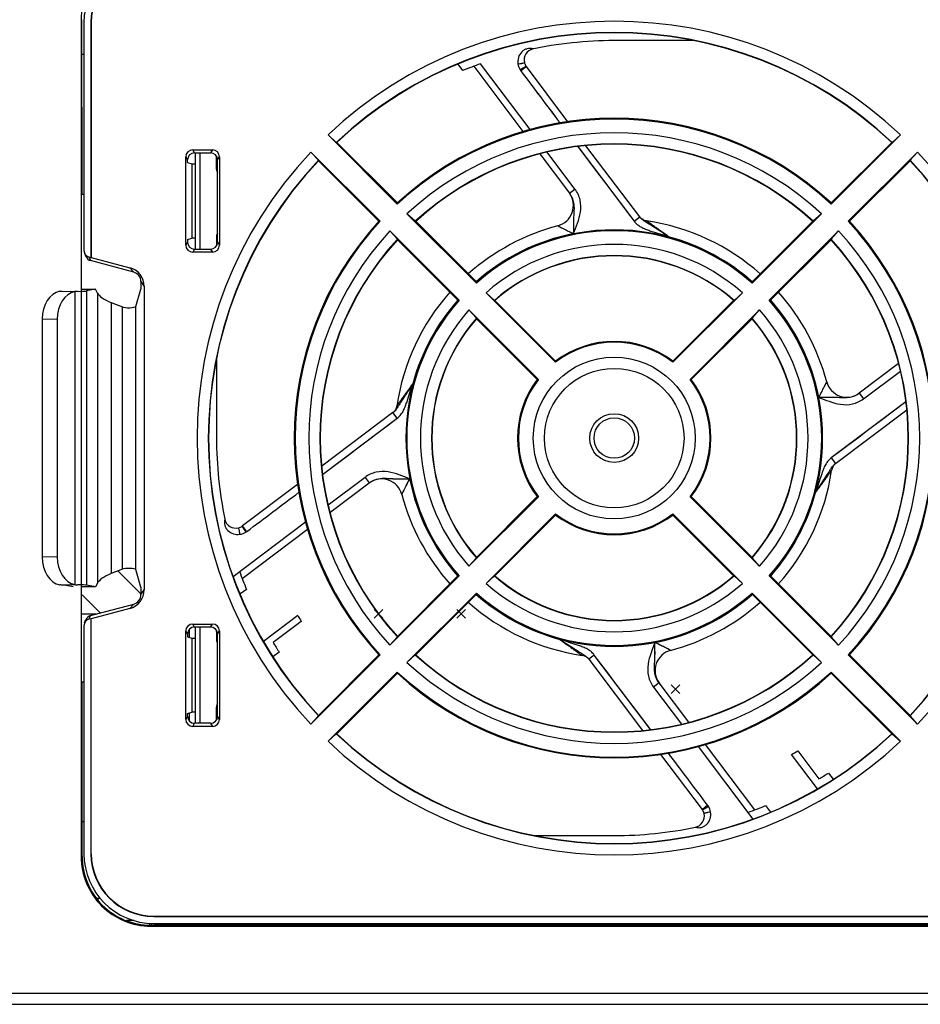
# Model space of a CAD drawing. Header units: millimetres. Extents: x 1895 to 2561, y -1570 to -291.
# Tile 58 of 61: x 2348 to 2413, y -484 to -414. Entities that reach past the tile are written whole.
import ezdxf

# ---------------------------------------------------------------- set-up
doc = ezdxf.new("R2010")
doc.units = ezdxf.units.MM
doc.header["$LTSCALE"] = 23.1
doc.layers.get('0').update_dxf_attribs({"linetype": 'CONTINUOUS'})
doc.layers.add('02___PRT_ALL_AXES', color=7, linetype='CONTINUOUS')

msp = doc.modelspace()

# ---------------------------------------------------------------- linework, layer by layer
at = {"color": 0, "linetype": 'Continuous'}
for p, q in [((2352.589, -413.646), (2352.589, -473.646)), ((2352.589, -413.646), (2352.648, -413.646)), ((2352.649, -426.146), (2352.648, -413.646)), ((2352.789, -413.845), (2352.789, -430.19)), ((2353.289, -413.846), (2353.289, -430.71)), ((2353.289, -413.846), (2353.315, -413.846)), ((2353.315, -413.846), (2353.315, -430.689)), ((2396.496, -415.146), (2390.789, -415.146)), ((2352.789, -416.146), (2352.648, -416.146)), ((2379.944, -417.29), (2379.593, -416.825)), ((2380.716, -416.985), (2384.247, -421.671)), ((2384.764, -421.526), (2381.206, -416.805)), ((2384.455, -416.959), (2384.444, -416.94)), ((2384.464, -416.973), (2384.455, -416.959)), ((2384.455, -416.959), (2384.455, -416.959)), ((2384.464, -416.973), (2384.455, -416.959)), ((2387.466, -420.958), (2384.492, -417.011)), ((2375.244, -426.872), (2370.277, -421.905)), ((2370.871, -422.443), (2370.277, -421.905)), ((2411.301, -421.905), (2406.333, -426.872)), ((2411.301, -421.905), (2410.707, -422.443)), ((2370.904, -422.443), (2370.871, -422.443)), ((2375.246, -426.785), (2370.904, -422.443)), ((2388.181, -422.746), (2392.215, -428.091)), ((2388.181, -422.746), (2389.595, -424.619)), ((2392.615, -427.791), (2388.764, -422.681)), ((2410.674, -422.443), (2406.332, -426.785)), ((2410.707, -422.443), (2410.674, -422.443)), ((2360.083, -429.815), (2360.083, -423.477)), ((2360.083, -423.477), (2360.214, -423.695)), ((2360.712, -423.196), (2360.581, -422.977)), ((2360.581, -422.977), (2361.996, -422.977)), ((2360.712, -423.196), (2361.865, -423.196)), ((2360.789, -430.096), (2360.789, -423.196)), ((2361.089, -423.196), (2361.089, -430.096)), ((2361.996, -422.977), (2361.865, -423.196)), ((2362.289, -424.359), (2362.289, -423.432)), ((2362.364, -423.695), (2362.495, -423.477)), ((2362.495, -423.477), (2362.495, -429.815)), ((2369.048, -423.134), (2374.015, -428.101)), ((2369.048, -423.134), (2369.586, -423.728)), ((2385.451, -423.27), (2387.575, -426.087)), ((2387.974, -425.786), (2385.98, -423.141)), ((2407.562, -428.101), (2412.53, -423.134)), ((2411.992, -423.728), (2412.53, -423.134)), ((2360.214, -423.888), (2360.214, -423.695)), ((2360.214, -423.888), (2360.513, -423.987)), ((2360.513, -423.987), (2360.513, -429.305)), ((2360.513, -423.987), (2360.789, -423.987)), ((2362.364, -429.596), (2362.364, -423.695)), ((2369.586, -423.728), (2369.586, -423.761)), ((2369.586, -423.761), (2373.928, -428.103)), ((2407.65, -428.103), (2411.991, -423.761)), ((2411.991, -423.761), (2411.992, -423.728)), ((2389.595, -424.619), (2390.177, -425.39)), ((2390.177, -425.389), (2390.735, -426.129)), ((2352.649, -426.146), (2352.789, -426.146)), ((2387.575, -426.087), (2387.974, -425.786)), ((2390.734, -426.128), (2391.253, -426.815)), ((2375.246, -426.785), (2375.244, -426.872)), ((2391.252, -426.815), (2391.746, -427.47)), ((2406.332, -426.785), (2406.333, -426.872)), ((2380.907, -432.535), (2375.937, -427.565)), ((2376.531, -428.103), (2375.937, -427.565)), ((2391.746, -427.469), (2392.215, -428.091)), ((2392.215, -428.091), (2392.614, -427.79)), ((2405.641, -427.565), (2400.67, -432.535)), ((2405.641, -427.565), (2405.046, -428.103)), ((2373.928, -428.103), (2374.015, -428.101)), ((2376.565, -428.104), (2376.531, -428.103)), ((2380.91, -432.449), (2376.565, -428.104)), ((2405.013, -428.104), (2400.668, -432.449)), ((2405.046, -428.103), (2405.013, -428.104)), ((2407.65, -428.103), (2407.562, -428.101)), ((2362.289, -429.094), (2362.289, -429.859)), ((2374.708, -428.794), (2379.678, -433.764)), ((2374.708, -428.794), (2375.246, -429.388)), ((2401.899, -433.764), (2406.87, -428.794)), ((2406.331, -429.388), (2406.87, -428.794)), ((2360.214, -429.596), (2360.083, -429.815)), ((2360.214, -429.404), (2360.513, -429.305)), ((2360.214, -429.404), (2360.214, -429.596)), ((2360.789, -429.305), (2360.513, -429.305)), ((2362.364, -429.596), (2362.495, -429.815)), ((2375.246, -429.388), (2375.247, -429.422)), ((2375.247, -429.422), (2379.592, -433.767)), ((2401.986, -433.767), (2406.331, -429.422)), ((2406.331, -429.422), (2406.331, -429.388)), ((2352.829, -430.388), (2352.934, -430.633)), ((2360.712, -430.096), (2360.581, -430.315)), ((2361.996, -430.315), (2360.581, -430.315)), ((2360.712, -430.096), (2361.865, -430.096)), ((2361.865, -430.096), (2361.996, -430.315)), ((2353.16, -430.675), (2353.265, -430.92)), ((2353.289, -430.71), (2353.16, -430.675)), ((2356.352, -431.747), (2353.265, -430.92)), ((2353.315, -430.689), (2353.289, -430.71)), ((2353.315, -430.689), (2356.072, -431.428)), ((2356.352, -431.747), (2356.072, -431.428)), ((2356.867, -432.419), (2356.867, -432.966)), ((2356.867, -432.419), (2357.103, -432.772)), ((2357.103, -432.772), (2357.103, -454.519)), ((2351.217, -433.104), (2352.316, -433.124)), ((2352.143, -433.143), (2352.143, -454.149)), ((2352.65, -432.972), (2353.619, -432.972)), ((2353.619, -432.972), (2352.966, -433.098)), ((2352.966, -433.098), (2352.966, -454.194)), ((2353.762, -433.249), (2353.619, -432.972)), ((2353.762, -433.249), (2353.762, -454.043)), ((2356.495, -434.217), (2356.867, -432.966)), ((2386.585, -438.213), (2381.601, -433.229)), ((2382.197, -433.769), (2381.601, -433.229)), ((2399.977, -433.229), (2394.992, -438.213)), ((2399.977, -433.229), (2399.381, -433.769)), ((2354.75, -433.924), (2354.75, -453.367)), ((2354.75, -433.924), (2355.539, -434.242)), ((2382.231, -433.77), (2382.197, -433.769)), ((2386.591, -438.13), (2382.231, -433.77)), ((2399.347, -433.77), (2394.987, -438.13)), ((2399.381, -433.769), (2399.347, -433.77)), ((2355.539, -453.05), (2355.539, -434.242)), ((2356.495, -453.075), (2356.495, -434.217)), ((2380.372, -434.458), (2385.356, -439.442)), ((2380.372, -434.458), (2380.912, -435.054)), ((2396.221, -439.442), (2401.206, -434.458)), ((2400.666, -435.054), (2401.206, -434.458)), ((2349.788, -435.105), (2349.788, -452.187)), ((2349.788, -435.105), (2350.875, -435.124)), ((2350.875, -435.124), (2350.875, -452.167)), ((2380.912, -435.054), (2380.913, -435.088)), ((2380.913, -435.088), (2385.273, -439.448)), ((2396.305, -439.448), (2400.665, -435.088)), ((2400.665, -435.088), (2400.666, -435.054)), ((2362.289, -437.938), (2362.289, -443.646)), ((2411.165, -438.308), (2408.347, -440.432)), ((2408.648, -440.831), (2411.294, -438.837)), ((2408.347, -440.432), (2408.648, -440.831)), ((2411.689, -441.038), (2406.343, -445.072)), ((2411.689, -441.038), (2409.815, -442.452)), ((2374.934, -441.82), (2369.824, -445.67)), ((2375.234, -442.219), (2374.933, -441.82)), ((2375.158, -441.52), (2375.157, -441.523)), ((2406.644, -445.472), (2411.753, -441.621)), ((2369.888, -446.254), (2375.234, -442.219)), ((2374.612, -442.689), (2375.234, -442.219)), ((2409.815, -442.452), (2409.044, -443.034)), ((2373.271, -443.7), (2373.958, -443.182)), ((2373.958, -443.182), (2374.613, -442.688)), ((2372.532, -444.258), (2373.272, -443.7)), ((2371.762, -444.84), (2372.533, -444.257)), ((2406.965, -444.603), (2406.343, -445.072)), ((2407.619, -444.11), (2406.965, -444.603)), ((2369.888, -446.254), (2371.018, -445.401)), ((2371.018, -445.401), (2371.762, -444.839)), ((2406.343, -445.072), (2406.644, -445.471)), ((2372.929, -446.461), (2370.284, -448.454)), ((2370.412, -448.983), (2373.23, -446.86)), ((2372.929, -446.461), (2373.23, -446.86)), ((2368.101, -446.969), (2364.154, -449.943)), ((2385.356, -447.849), (2380.372, -452.834)), ((2385.273, -447.844), (2380.913, -452.204)), ((2401.206, -452.834), (2396.221, -447.849)), ((2400.665, -452.204), (2396.305, -447.844)), ((2368.669, -449.671), (2363.475, -453.585)), ((2381.601, -454.063), (2386.585, -449.078)), ((2382.231, -453.522), (2386.591, -449.162)), ((2394.987, -449.162), (2399.347, -453.522)), ((2394.992, -449.078), (2399.977, -454.063)), ((2364.102, -449.979), (2364.084, -449.99)), ((2364.116, -449.97), (2364.102, -449.979)), ((2364.116, -449.97), (2364.102, -449.979)), ((2364.128, -453.719), (2368.814, -450.188)), ((2350.875, -452.167), (2349.788, -452.187)), ((2380.912, -452.238), (2380.372, -452.834)), ((2380.913, -452.204), (2380.912, -452.238)), ((2400.666, -452.238), (2400.665, -452.204)), ((2401.206, -452.834), (2400.666, -452.238)), ((2355.539, -453.05), (2354.75, -453.367)), ((2355.226, -453.176), (2356.867, -454.818)), ((2356.867, -454.325), (2356.495, -453.075)), ((2379.678, -453.527), (2374.708, -458.498)), ((2379.592, -453.525), (2375.247, -457.87)), ((2381.601, -454.063), (2382.197, -453.523)), ((2382.197, -453.523), (2382.231, -453.522)), ((2399.347, -453.522), (2399.381, -453.523)), ((2399.381, -453.523), (2399.977, -454.063)), ((2406.87, -458.498), (2401.899, -453.527)), ((2406.331, -457.87), (2401.986, -453.525)), ((2352.316, -454.167), (2351.217, -454.187)), ((2352.02, -454.32), (2351.375, -454.196)), ((2353.619, -454.32), (2352.652, -454.32)), ((2353.619, -454.32), (2352.966, -454.194)), ((2353.762, -454.043), (2353.619, -454.32)), ((2356.867, -454.325), (2356.867, -454.872)), ((2356.867, -454.872), (2357.103, -454.519)), ((2364.433, -454.491), (2363.968, -454.842)), ((2353.96, -456.185), (2352.652, -454.878)), ((2375.937, -459.727), (2380.907, -454.756)), ((2376.565, -459.188), (2380.91, -454.843)), ((2400.668, -454.843), (2405.013, -459.188)), ((2400.67, -454.756), (2405.641, -459.727)), ((2353.265, -456.371), (2356.352, -455.544)), ((2356.072, -455.863), (2353.315, -456.602)), ((2356.352, -455.544), (2356.072, -455.863)), ((2374.211, -456.558), (2373.586, -455.933)), ((2374.211, -455.933), (2373.586, -456.558)), ((2380.131, -456.558), (2379.506, -455.933)), ((2380.131, -455.933), (2379.506, -456.558)), ((2352.652, -456.246), (2353.734, -456.246)), ((2352.829, -456.904), (2352.934, -456.659)), ((2353.16, -456.616), (2353.265, -456.371)), ((2353.16, -456.616), (2353.289, -456.582)), ((2353.289, -456.582), (2353.289, -473.446)), ((2353.289, -456.582), (2353.315, -456.602)), ((2353.315, -473.446), (2353.315, -456.602)), ((2365.644, -458.211), (2368.107, -456.355)), ((2352.789, -457.101), (2352.789, -473.447)), ((2360.214, -457.695), (2360.083, -457.477)), ((2360.083, -463.815), (2360.083, -457.477)), ((2360.339, -457.364), (2360.339, -457.929)), ((2360.712, -457.196), (2360.581, -456.977)), ((2360.581, -456.977), (2361.996, -456.977)), ((2361.865, -457.196), (2360.712, -457.196)), ((2360.789, -464.096), (2360.789, -457.196)), ((2361.089, -457.196), (2361.089, -464.096)), ((2361.865, -457.196), (2361.996, -456.977)), ((2362.289, -457.432), (2362.289, -458.197)), ((2362.364, -457.695), (2362.495, -457.477)), ((2362.495, -457.477), (2362.495, -463.815)), ((2368.358, -456.793), (2366.349, -458.306)), ((2360.214, -457.695), (2360.214, -457.888)), ((2360.214, -457.888), (2360.513, -457.987)), ((2360.513, -457.987), (2360.513, -463.305)), ((2360.513, -457.987), (2360.789, -457.987)), ((2362.364, -463.596), (2362.364, -457.695)), ((2375.246, -457.903), (2374.708, -458.498)), ((2375.247, -457.87), (2375.246, -457.903)), ((2406.331, -457.903), (2406.331, -457.87)), ((2406.87, -458.498), (2406.331, -457.903)), ((2366.772, -458.989), (2366.323, -459.327)), ((2374.015, -459.19), (2369.048, -464.158)), ((2373.928, -459.189), (2369.586, -463.531)), ((2373.928, -459.189), (2374.015, -459.19)), ((2375.937, -459.727), (2376.531, -459.188)), ((2376.531, -459.188), (2376.565, -459.188)), ((2389.362, -459.2), (2388.963, -459.501)), ((2388.963, -459.501), (2392.813, -464.61)), ((2393.397, -464.546), (2389.362, -459.2)), ((2405.013, -459.188), (2405.046, -459.188)), ((2405.046, -459.188), (2405.641, -459.727)), ((2407.65, -459.189), (2407.562, -459.19)), ((2412.53, -464.158), (2407.562, -459.19)), ((2411.991, -463.531), (2407.65, -459.189)), ((2370.277, -465.387), (2375.244, -460.419)), ((2370.904, -464.848), (2375.246, -460.507)), ((2375.246, -460.507), (2375.244, -460.419)), ((2406.332, -460.507), (2406.333, -460.419)), ((2406.332, -460.507), (2410.674, -464.848)), ((2406.333, -460.419), (2411.301, -465.387)), ((2352.654, -473.646), (2352.652, -461.146)), ((2352.789, -461.146), (2352.652, -461.146)), ((2394.003, -461.204), (2393.604, -461.505)), ((2393.604, -461.505), (2395.597, -464.151)), ((2396.126, -464.022), (2394.003, -461.204)), ((2395.501, -461.958), (2394.876, -461.333)), ((2395.501, -461.333), (2394.876, -461.958)), ((2362.289, -463.859), (2362.289, -462.933)), ((2360.214, -463.596), (2360.083, -463.815)), ((2360.214, -463.404), (2360.513, -463.305)), ((2360.214, -463.596), (2360.214, -463.404)), ((2360.339, -463.362), (2360.339, -463.927)), ((2360.789, -463.305), (2360.513, -463.305)), ((2362.495, -463.815), (2362.364, -463.596)), ((2369.586, -463.564), (2369.048, -464.158)), ((2369.586, -463.531), (2369.586, -463.564)), ((2393.397, -464.546), (2392.544, -463.417)), ((2411.992, -463.564), (2411.991, -463.531)), ((2412.53, -464.158), (2411.992, -463.564)), ((2360.581, -464.315), (2360.712, -464.096)), ((2361.996, -464.315), (2360.581, -464.315)), ((2361.865, -464.096), (2360.712, -464.096)), ((2361.865, -464.096), (2361.996, -464.315)), ((2370.277, -465.387), (2370.871, -464.849)), ((2370.871, -464.849), (2370.904, -464.848)), ((2410.674, -464.848), (2410.707, -464.849)), ((2410.707, -464.849), (2411.301, -465.387)), ((2396.814, -465.765), (2400.728, -470.96)), ((2400.862, -470.306), (2397.331, -465.62)), ((2394.112, -466.334), (2397.086, -470.28)), ((2405.354, -468.791), (2403.498, -466.328)), ((2403.936, -466.077), (2405.449, -468.086)), ((2406.132, -467.663), (2406.47, -468.111)), ((2401.634, -470.002), (2401.985, -470.467)), ((2397.113, -470.319), (2397.122, -470.333)), ((2397.113, -470.319), (2397.122, -470.333)), ((2397.122, -470.333), (2397.133, -470.351)), ((2352.653, -471.146), (2352.789, -471.146)), ((2385.081, -472.146), (2390.789, -472.146)), ((2352.654, -473.646), (2352.589, -473.646)), ((2353.315, -473.446), (2353.289, -473.446)), ((2353.68, -476.646), (2353.95, -476.646)), ((2353.806, -476.813), (2353.806, -476.646)), ((2357.789, -477.92), (2357.789, -477.946)), ((2357.789, -477.92), (2439.789, -477.92)), ((2357.789, -477.946), (2439.789, -477.946)), ((2356.397, -478.246), (2355.827, -478.246)), ((2357.489, -478.434), (2357.489, -478.576)), ((2357.59, -478.581), (2357.59, -478.646)), ((2439.987, -478.581), (2357.59, -478.581)), ((2357.59, -478.646), (2439.987, -478.646)), ((2357.599, -478.438), (2357.599, -478.581)), ((2357.787, -478.446), (2439.79, -478.446)), ((2358.933, -478.446), (2358.933, -478.581)), ((2359.733, -478.446), (2359.733, -478.581)), ((2363.416, -478.581), (2363.418, -478.446)), ((2364.56, -478.446), (2364.561, -478.581)), ((2366.78, -478.446), (2366.78, -478.581)), ((2366.909, -478.446), (2366.909, -478.581)), ((2368.909, -478.446), (2368.909, -478.581)), ((2369.009, -478.446), (2369.009, -478.581)), ((2371.159, -478.446), (2371.159, -478.581)), ((2372.259, -478.446), (2372.259, -478.581)), ((2372.359, -478.446), (2372.359, -478.581)), ((2381.359, -478.446), (2381.359, -478.581)), ((2382.459, -478.446), (2382.459, -478.581)), ((2382.559, -478.446), (2382.559, -478.581)), ((2382.62, -478.446), (2382.62, -478.581)), ((2386.616, -478.581), (2386.618, -478.446)), ((2387.76, -478.446), (2387.761, -478.581)), ((2389.54, -478.446), (2389.54, -478.581)), ((2390.34, -478.446), (2390.34, -478.581)), ((2396.139, -478.446), (2396.139, -478.581)), ((2396.779, -478.581), (2396.779, -478.446)), ((2398.679, -478.446), (2398.679, -478.581)), ((2399.319, -478.581), (2399.319, -478.446)), ((2401.219, -478.446), (2401.219, -478.581)), ((2401.859, -478.581), (2401.859, -478.446)), ((2404.657, -478.581), (2404.624, -478.446)), ((2404.658, -478.446), (2404.658, -478.581)), ((2405.089, -478.581), (2405.089, -478.446)), ((2407.089, -478.496), (2405.089, -478.496)), ((2407.089, -478.446), (2407.089, -478.581)), ((2407.52, -478.581), (2407.52, -478.446)), ((2407.553, -478.446), (2407.521, -478.581)), ((2409.816, -478.581), (2409.818, -478.446)), ((2410.96, -478.446), (2410.961, -478.581)), ((2328.478, -483.45), (2469.6, -483.446)), ((2328.52, -484.246), (2469.558, -484.246))]:
    msp.add_line(p, q, dxfattribs=at)
for points in [[(2409.044, -443.034), (2408.306, -443.592), (2407.619, -444.11)], [(2392.544, -463.417), (2391.982, -462.672), (2391.4, -461.901), (2390.843, -461.163), (2390.325, -460.476), (2389.831, -459.822), (2389.362, -459.2)]]:
    msp.add_lwpolyline(points, dxfattribs=at)
for radius in [5.8, 5, 1.75, 1.45]:
    msp.add_circle((2390.789, -443.646), radius, dxfattribs=at)
for centre, radius, start, end in [((2357.789, -413.846), 4.5, 90, 180), ((2357.789, -413.846), 4.474, 90, 180), ((2390.789, -443.646), 29.89, 46.66596, 133.33404), ((2390.789, -443.646), 29.091, 46.79002, 133.20998), ((2390.789, -443.646), 29.068, 46.83712, 133.16289), ((2385.131, -416.53), 0.8, 101.78657, 193.33844), ((2390.789, -443.646), 28.5, 90, 102.18667), ((2390.789, -443.646), 28.5, 109.64775, 112.36671), ((2384.955, -416.665), 1.078, 212.46948, 216.86209), ((2385.145, -416.526), 0.815, 193.35079, 194.22187), ((2385.142, -416.527), 0.812, 194.22172, 195.27823), ((2380.154, -410.686), 7.621, 303.4726, 303.71945), ((2380.155, -410.687), 7.62, 303.47319, 303.7201), ((2385.133, -416.53), 0.802, 195.26367, 199.15469), ((2385.127, -416.532), 0.796, 199.18751, 209.8754), ((2381.574, -412.813), 5.064, 303.71412, 304.03639), ((2381.574, -412.814), 5.063, 303.71476, 304.0371), ((2385.132, -416.528), 0.802, 209.87733, 210.94364), ((3699.939, 568.886), 1644.397, 216.850756, 217.013792), ((3697.133, 566.771), 1640.882, 216.850435, 217.01382), ((2390.789, -443.646), 22.932, 47.32894, 132.67106), ((2390.789, -443.646), 22.869, 47.17766, 132.82234), ((2390.789, -443.646), 21.89, 47.27508, 132.72492), ((2390.789, -443.646), 21.091, 47.46934, 132.53066), ((2390.789, -443.646), 21.068, 47.53511, 132.46491), ((2390.789, -443.646), 29.89, 136.66596, 223.33404), ((2390.789, -443.646), 29.89, 316.66596, 43.33404), ((2390.789, -443.646), 29.091, 136.79002, 223.20989), ((2390.789, -443.646), 29.068, 136.83712, 223.16289), ((2390.789, -443.646), 29.068, 316.83712, 43.16289), ((2390.789, -443.646), 29.091, 316.79002, 43.20998), ((2362.789, -424.359), 0.5, 180, 211.57673), ((2386.364, -426.973), 1.5, 284.86368, 36.19004), ((2393.174, -427.357), 0.708, 217.00338, 217.82536), ((2393.171, -427.359), 0.704, 217.82307, 222.09912), ((2390.789, -443.646), 22.932, 137.32894, 222.67106), ((2390.789, -443.646), 22.869, 137.17766, 222.82234), ((2390.789, -443.646), 15.75, 104.86368, 131.60704), ((2393.217, -427.273), 0.802, 247.57425, 257.0576), ((2393.23, -427.218), 0.858, 257.02903, 259.1976), ((2393.239, -427.17), 0.907, 259.20161, 261.47741), ((2390.789, -443.646), 15.75, 48.39226, 81.54209), ((2390.789, -443.646), 22.869, 317.17766, 42.82234), ((2390.789, -443.646), 22.932, 317.32894, 42.67106), ((2390.789, -443.646), 32, 152.66794, 152.95189), ((2390.789, -443.646), 21.89, 137.27508, 222.72492), ((2390.789, -443.646), 14.95, 101.22835, 131.42006), ((2390.789, -443.646), 14.869, 48.35042, 131.64958), ((2390.789, -443.646), 14.932, 48.57805, 131.42195), ((2390.789, -443.646), 14.95, 48.57669, 74.87995), ((2390.789, -443.646), 21.89, 317.27508, 42.72492), ((2390.789, -443.646), 21.091, 137.46934, 222.53051), ((2390.789, -443.646), 21.068, 137.53511, 222.46491), ((2390.789, -443.646), 13.89, 48.58681, 131.41319), ((2390.789, -443.646), 21.091, 317.46934, 42.53066), ((2390.789, -443.646), 21.068, 317.53511, 42.46491), ((2390.789, -443.646), 13.091, 48.9803, 131.0197), ((2390.789, -443.646), 13.068, 49.08918, 130.91085), ((2424.367, -433.806), 43.479, 178.21092, 178.32473), ((2357.21, -433.806), 43.479, 1.67527, 1.78908), ((2390.789, -443.646), 15.75, 138.39226, 171.63739), ((2390.789, -443.646), 15.75, 14.86368, 41.60704), ((2390.789, -443.646), 14.932, 138.57805, 221.42195), ((2390.789, -443.646), 14.869, 138.35042, 221.64958), ((2390.789, -443.646), 14.95, 138.57669, 164.87995), ((2380.949, -477.224), 43.479, 91.67527, 91.78908), ((2390.789, -443.646), 14.869, 318.35042, 41.64958), ((2400.628, -477.224), 43.479, 88.21092, 88.32473), ((2390.789, -443.646), 14.932, 318.57805, 41.42195), ((2390.789, -443.646), 14.95, 11.22835, 41.42006), ((2390.789, -443.646), 13.89, 138.58681, 221.41319), ((2390.789, -443.646), 13.89, 318.58681, 41.41319), ((2390.789, -443.646), 13.091, 138.9803, 221.01945), ((2390.789, -443.646), 13.068, 139.08918, 220.91085), ((2390.789, -443.646), 13.068, 319.08918, 40.91085), ((2390.789, -443.646), 13.091, 318.9803, 41.0197), ((2390.789, -443.646), 6.869, 52.26785, 127.73215), ((2390.789, -443.646), 6.932, 52.72582, 127.27418), ((2407.473, -439.54), 20.93, 176.13683, 176.36582), ((2374.104, -439.54), 20.93, 3.63418, 3.86317), ((2390.789, -443.646), 6.932, 142.72582, 217.27418), ((2390.789, -443.646), 6.869, 142.26785, 217.73215), ((2386.683, -460.33), 20.93, 93.63418, 93.86317), ((2390.789, -443.646), 6.869, 322.26785, 37.73215), ((2394.895, -460.33), 20.93, 86.13683, 86.36582), ((2390.789, -443.646), 6.932, 322.72582, 37.27418), ((2407.462, -439.221), 1.5, 194.86368, 306.19004), ((2374.5, -441.261), 0.708, 307.00338, 307.82536), ((2374.501, -441.262), 0.706, 307.00342, 307.82757), ((2374.502, -441.264), 0.703, 307.82613, 312.15686), ((2374.416, -441.217), 0.802, 337.57561, 347.05857), ((2374.414, -441.217), 0.804, 337.85813, 347.19811), ((2374.337, -441.199), 0.883, 347.06321, 351.50588), ((2374.331, -441.198), 0.889, 347.19446, 351.50172), ((2390.789, -443.646), 28.5, 180, 191.78648), ((2407.075, -446.027), 0.703, 127.00073, 132.63324), ((2407.076, -446.028), 0.704, 127.82256, 132.6402), ((2407.078, -446.031), 0.708, 127.00338, 127.82534), ((2390.789, -443.646), 15.75, 318.39226, 351.54208), ((2407.247, -446.094), 0.889, 166.9793, 171.50793), ((2407.241, -446.092), 0.883, 167.0623, 171.50542), ((2407.162, -446.074), 0.802, 157.49419, 167.05742), ((2407.16, -446.073), 0.8, 157.51161, 166.98492), ((2407.135, -446.063), 0.773, 148.02841, 157.48753), ((2407.132, -446.062), 0.769, 147.9734, 157.48203), ((2407.096, -446.04), 0.727, 144.37239, 147.9318), ((2407.093, -446.038), 0.724, 144.39829, 147.97816), ((2407.077, -446.027), 0.704, 142.43341, 144.36397), ((2407.073, -446.023), 0.699, 142.44053, 144.38869), ((2407.069, -446.021), 0.695, 139.09477, 142.42884), ((2407.067, -446.019), 0.692, 139.09619, 142.43497), ((2407.07, -446.022), 0.696, 137.06179, 139.09439), ((2407.069, -446.021), 0.694, 137.22283, 139.09635), ((2407.071, -446.023), 0.698, 132.64333, 137.21941), ((2407.072, -446.023), 0.698, 132.63846, 137.05934), ((2374.116, -448.071), 1.5, 14.86368, 126.19004), ((2390.789, -443.646), 14.95, 191.22836, 221.42006), ((1378.257, 865.505), 1644.397, 306.850756, 307.013792), ((1380.36, 862.713), 1640.901, 306.850437, 307.01382), ((2390.789, -443.646), 14.95, 318.57669, 344.88), ((2390.789, -443.646), 15.75, 194.86368, 221.60704), ((2386.683, -426.961), 20.93, 266.13683, 266.36582), ((2394.895, -426.961), 20.93, 273.63418, 273.86317), ((2363.673, -449.304), 0.8, 191.78659, 283.33843), ((2390.789, -443.646), 28.5, 192.0086, 192.18678), ((2390.789, -443.646), 6.869, 232.26785, 307.73215), ((2407.473, -447.752), 20.93, 183.63418, 183.86317), ((2390.789, -443.646), 6.932, 232.72582, 307.27418), ((2374.104, -447.752), 20.93, 356.13683, 356.36582), ((2363.669, -449.29), 0.815, 283.35074, 284.33443), ((2363.672, -449.3), 0.804, 284.3253, 289.15756), ((2363.675, -449.308), 0.796, 289.1847, 299.95171), ((2363.671, -449.302), 0.802, 299.95345, 300.95506), ((2359.956, -452.861), 5.064, 33.71412, 34.03639), ((2359.957, -452.86), 5.063, 33.71476, 34.0371), ((2357.829, -454.281), 7.621, 33.4726, 33.71945), ((2357.83, -454.28), 7.62, 33.47319, 33.7201), ((2363.808, -449.48), 1.078, 302.46948, 306.86209), ((2390.789, -443.646), 28.5, 199.64775, 202.36671), ((2380.949, -410.067), 43.479, 268.21092, 268.32473), ((2390.789, -443.646), 13.091, 228.98055, 311.0197), ((2390.789, -443.646), 13.068, 229.08918, 310.91085), ((2400.628, -410.067), 43.479, 271.67527, 271.78908), ((2390.789, -443.646), 13.89, 228.58681, 311.41319), ((2390.789, -443.646), 14.95, 228.57669, 254.88), ((2390.789, -443.646), 14.869, 228.35042, 311.64958), ((2424.367, -453.485), 43.479, 181.67527, 181.78908), ((2390.789, -443.646), 14.932, 228.57805, 311.42195), ((2390.789, -443.646), 14.95, 281.22854, 311.42006), ((2357.21, -453.485), 43.479, 358.21092, 358.32473), ((2390.789, -443.646), 15.75, 228.39228, 261.63745), ((2390.789, -443.646), 15.75, 284.86368, 311.60704), ((2390.789, -443.646), 26, 209.26362, 210.37419), ((2390.789, -443.646), 31.7, 205.54209, 206.27036), ((2390.789, -443.646), 32, 207.04811, 207.33206), ((2390.789, -443.646), 28.5, 210.95767, 212.57276), ((2395.214, -460.319), 1.5, 104.86368, 216.19462), ((2390.789, -443.646), 21.091, 227.46949, 312.53066), ((2390.789, -443.646), 21.068, 227.53511, 312.46491), ((2388.341, -460.104), 0.889, 76.9793, 81.50793), ((2388.341, -460.103), 0.889, 77.19446, 81.50172), ((2388.36, -460.021), 0.804, 67.62923, 77.19804), ((2388.361, -460.017), 0.8, 67.6247, 76.98476), ((2388.367, -460.002), 0.784, 63.04141, 67.5759), ((2388.368, -459.998), 0.78, 62.99773, 67.56398), ((2388.377, -459.982), 0.761, 58.80961, 63.00194), ((2388.377, -459.981), 0.761, 58.84547, 63.04485), ((2388.385, -459.967), 0.744, 57.84091, 58.7983), ((2388.387, -459.965), 0.742, 57.86979, 58.83259), ((2388.394, -459.953), 0.728, 54.56263, 57.84983), ((2388.396, -459.95), 0.724, 54.57122, 57.8794), ((2388.407, -459.935), 0.705, 52.53028, 54.55642), ((2388.41, -459.931), 0.701, 52.52212, 54.56428), ((2388.413, -459.927), 0.695, 49.05564, 52.52536), ((2388.414, -459.926), 0.695, 49.05343, 52.5166), ((2388.413, -459.927), 0.696, 47.30558, 49.05351), ((2388.413, -459.927), 0.696, 47.06179, 49.05514), ((2388.411, -459.929), 0.699, 42.7219, 47.30283), ((2388.411, -459.929), 0.698, 42.7093, 47.05944), ((2388.407, -459.932), 0.703, 37.00069, 42.70389), ((2388.408, -459.932), 0.703, 37.82586, 42.71896), ((2388.405, -459.934), 0.706, 37.00342, 37.82757), ((2390.789, -443.646), 21.89, 227.27508, 312.72492), ((2390.789, -443.646), 22.869, 227.17766, 312.82234), ((2390.789, -443.646), 22.932, 227.32894, 312.67106), ((2362.789, -462.933), 0.5, 148.42327, 180), ((2390.789, -443.646), 29.091, 226.79011, 313.20998), ((2390.789, -443.646), 29.068, 226.83712, 313.16289), ((2390.789, -443.646), 29.89, 226.66596, 313.33404), ((1084.43, -1454.074), 1640.901, 36.850437, 37.01382), ((1084.474, -1454.041), 1640.846, 36.850432, 37.01382), ((2390.789, -443.646), 26, 299.26362, 300.37419), ((2390.789, -443.646), 28.5, 300.95767, 302.57276), ((2396.623, -470.626), 1.078, 32.46878, 36.86176), ((2390.789, -443.646), 28.5, 289.64775, 292.36671), ((2396.447, -470.762), 0.8, 281.78653, 13.33843), ((2396.445, -470.763), 0.802, 29.94808, 30.95506), ((2396.451, -470.76), 0.796, 19.18567, 29.94633), ((2400.003, -474.478), 5.063, 123.71476, 124.0371), ((2400.002, -474.477), 5.062, 123.71393, 124.03634), ((2401.423, -476.604), 7.62, 123.47319, 123.7201), ((2401.422, -476.603), 7.618, 123.47231, 123.71927), ((2396.443, -470.762), 0.804, 14.33465, 19.15199), ((2396.433, -470.765), 0.815, 13.35187, 14.34375), ((2390.789, -443.646), 28.5, 270, 281.78648), ((2390.789, -443.646), 28.5, 282.0086, 282.18667), ((2357.789, -473.446), 4.5, 180, 270), ((2357.789, -473.446), 4.474, 180, 270)]:
    msp.add_arc(centre, radius, start, end, dxfattribs=at)
for centre, major_axis, ratio, start_param, end_param in [((2357.59, -413.646), (5.002, 0), 0.999657, 1.570796, 3.141593), ((2357.79, -413.848), (-3.538, 3.538), 0.999315, -0.785056, 0.785056), ((2360.584, -423.479), (-0.258, 0.431), 0.99484, -0.537423, 1.028812), ((2360.715, -423.698), (0.258, -0.431), 0.99484, 2.604169, 4.170404), ((2361.863, -423.698), (-0.258, -0.431), 0.99484, 2.112781, 3.679016), ((2361.994, -423.479), (0.258, 0.431), 0.99484, -1.028812, 0.537423), ((2360.584, -429.813), (0.258, 0.431), 0.99484, -4.170404, -2.604169), ((2360.715, -429.594), (0.258, 0.431), 0.99484, 2.112781, 3.679016), ((2361.863, -429.594), (-0.258, 0.431), 0.99484, 2.604169, 4.170404), ((2361.994, -429.813), (-0.258, 0.431), 0.99484, -3.679016, -2.112781), ((2353.289, -430.191), (0.197, -0.461), 0.997787, 4.307716, 5.61859), ((2353.394, -430.436), (-0.197, 0.461), 0.997787, 1.570796, 2.476997), ((2355.697, -432.783), (1.119, 0.859), 0.991742, -0.650498, 0.650498), ((2356.164, -432.425), (0.559, 0.429), 0.991742, -0.650498, 0.650498), ((2351.255, -435.105), (0, 2), 0.733674, 0.134667, 1.570796), ((2352.342, -435.124), (0, 2), 0.733674, 0.136321, 1.570796), ((2350.376, -433.095), (2.6, 0.002), 0.017442, -0.728618, -0.090769), ((2365.712, -433.138), (12, -0.084), 0.176189, -3.049605, -2.721458), ((2355.995, -434.209), (0.5, -0.003), 0.176189, -2.721458, -0.051129), ((2351.255, -452.187), (0, 2), 0.733674, -4.712389, -3.27626), ((2352.342, -452.167), (0, 2), 0.733674, -4.712389, -3.277914), ((2355.995, -453.083), (0.5, 0.003), 0.176189, 0.051129, 2.721458), ((2365.712, -454.153), (12, 0.084), 0.176189, 2.721458, 3.049605), ((2350.379, -454.196), (1, -0.001), 0.017442, 0.090769, 0.577484), ((2350.376, -454.196), (2.6, -0.002), 0.017442, 0.090769, 0.728618), ((2355.697, -454.508), (1.119, -0.859), 0.991742, -0.650498, 0.650498), ((2356.164, -454.867), (0.559, -0.429), 0.991742, -0.650498, 0.650498), ((2353.289, -457.1), (0.197, 0.461), 0.997787, 0.664596, 1.975469), ((2353.394, -456.855), (0.197, 0.461), 0.997787, 0.664596, 1.570797), ((2360.584, -457.479), (-0.258, 0.431), 0.99484, -0.537423, 1.028812), ((2360.715, -457.698), (0.258, -0.431), 0.99484, 2.604169, 4.170404), ((2361.863, -457.698), (-0.258, -0.431), 0.99484, 2.112781, 3.679016), ((2361.994, -457.479), (0.258, 0.431), 0.99484, -1.028812, 0.537423), ((2360.584, -463.813), (0.258, 0.431), 0.99484, -4.170404, -2.604169), ((2360.715, -463.594), (0.258, 0.431), 0.99484, 2.112781, 3.679016), ((2361.863, -463.594), (-0.258, 0.431), 0.99484, 2.604169, 4.170404), ((2361.994, -463.813), (-0.258, 0.431), 0.99484, -3.679016, -2.112781), ((2357.59, -473.646), (5.002, 0), 0.999657, -3.141593, -1.570796), ((2357.79, -473.444), (3.538, 3.538), 0.999315, -3.926648, -2.356537)]:
    msp.add_ellipse(centre, major_axis=major_axis, ratio=ratio, start_param=start_param, end_param=end_param, dxfattribs=at)
for points, knots in [([(2384.967, -415.747), (2384.836, -415.699), (2384.604, -415.696), (2384.335, -415.81), (2384.091, -415.998), (2383.885, -416.346), (2383.864, -416.669), (2383.887, -416.825)], [0, 0, 0, 0, 0.232729, 0.356012, 0.482147, 0.738455, 1, 1, 1, 1]), ([(2383.887, -416.825), (2383.943, -416.816), (2384.027, -416.802), (2384.135, -416.782), (2384.209, -416.766), (2384.269, -416.751), (2384.315, -416.737), (2384.339, -416.728), (2384.353, -416.718), (2384.352, -416.715)], [0, 0, 0, 0, 0.351686, 0.527348, 0.687593, 0.820638, 0.918681, 0.976973, 1, 1, 1, 1]), ([(2383.887, -416.825), (2383.943, -416.817), (2384.027, -416.803), (2384.135, -416.782), (2384.209, -416.766), (2384.269, -416.751), (2384.315, -416.737), (2384.339, -416.728), (2384.353, -416.718), (2384.352, -416.715)], [0, 0, 0, 0, 0.351687, 0.527349, 0.687595, 0.820641, 0.918684, 0.976975, 1, 1, 1, 1]), ([(2384.357, -417.043), (2384.334, -417.058), (2384.231, -417.126), (2384.127, -417.193), (2384.046, -417.245)], [0, 0, 0, 0, 0.220357, 1, 1, 1, 1]), ([(2384.357, -417.043), (2384.334, -417.058), (2384.231, -417.126), (2384.127, -417.193), (2384.046, -417.245)], [0, 0, 0, 0, 0.220357, 1, 1, 1, 1]), ([(2384.092, -417.312), (2384.142, -417.275), (2384.214, -417.221), (2384.309, -417.15), (2384.371, -417.103), (2384.417, -417.069), (2384.446, -417.046), (2384.463, -417.034), (2384.475, -417.024), (2384.485, -417.018), (2384.488, -417.013), (2384.492, -417.012), (2384.492, -417.011)], [0, 0, 0, 0, 0.368101, 0.54716, 0.707113, 0.836682, 0.888091, 0.929786, 0.961366, 0.98321, 0.995894, 1, 1, 1, 1]), ([(2384.463, -416.97), (2384.463, -416.971), (2384.456, -416.975), (2384.449, -416.982), (2384.43, -416.994), (2384.417, -417.004), (2384.408, -417.009)], [0, 0, 0, 0, 0.060019, 0.239787, 0.550963, 1, 1, 1, 1]), ([(2387.575, -426.087), (2387.724, -426.286), (2387.877, -426.646), (2387.914, -427.141), (2387.896, -427.507), (2387.871, -427.87), (2387.866, -428.236), (2387.87, -428.607), (2387.873, -428.856), (2387.878, -428.982)], [0, 0, 0, 0, 0.25259, 0.378343, 0.502097, 0.623702, 0.746858, 0.872705, 1, 1, 1, 1]), ([(2387.878, -428.982), (2387.969, -428.733), (2388.165, -428.232), (2388.412, -427.438), (2388.4, -426.565), (2388.149, -426.019), (2387.974, -425.786)], [0, 0, 0, 0, 0.236827, 0.482014, 0.739391, 1, 1, 1, 1]), ([(2392.799, -427.979), (2392.782, -427.965), (2392.715, -427.908), (2392.654, -427.844), (2392.615, -427.791)], [0, 0, 0, 0, 0.246308, 1, 1, 1, 1]), ([(2392.911, -428.014), (2392.825, -427.978), (2392.717, -427.909), (2392.634, -427.815), (2392.615, -427.791)], [0, 0, 0, 0, 0.747837, 1, 1, 1, 1]), ([(2386.749, -428.423), (2386.719, -428.406), (2386.875, -428.491), (2386.942, -428.525), (2387.167, -428.642), (2387.462, -428.788), (2387.733, -428.916), (2387.878, -428.982)], [0, 0, 0, 0, 0.079699, 0.174821, 0.300574, 0.621636, 1, 1, 1, 1]), ([(2392.215, -428.091), (2392.29, -428.191), (2392.465, -428.368), (2392.775, -428.558), (2393.098, -428.692), (2393.524, -428.836), (2394.056, -428.999), (2394.478, -429.139), (2394.688, -429.213)], [0, 0, 0, 0, 0.135535, 0.267553, 0.393605, 0.515678, 0.75749, 1, 1, 1, 1]), ([(2394.688, -429.213), (2394.538, -429.113), (2394.239, -428.915), (2393.79, -428.625), (2393.421, -428.386), (2393.128, -428.205), (2392.984, -428.114), (2392.915, -428.066)], [0, 0, 0, 0, 0.25604, 0.51028, 0.758803, 0.879803, 1, 1, 1, 1]), ([(2394.688, -429.213), (2394.537, -429.101), (2394.309, -428.935), (2394.006, -428.715), (2393.783, -428.553), (2393.601, -428.422), (2393.461, -428.32), (2393.362, -428.249), (2393.272, -428.184), (2393.205, -428.135), (2393.16, -428.103), (2393.135, -428.084), (2393.117, -428.075), (2393.108, -428.068), (2393.105, -428.067)], [0, 0, 0, 0, 0.289413, 0.432911, 0.574352, 0.711693, 0.777607, 0.840369, 0.898382, 0.947989, 0.967953, 0.983986, 0.995372, 1, 1, 1, 1]), ([(2351.058, -433.122), (2351.073, -433.12), (2351.125, -433.111), (2351.178, -433.105), (2351.217, -433.104)], [0, 0, 0, 0, 0.277717, 1, 1, 1, 1]), ([(2352.316, -433.124), (2352.302, -433.124), (2352.244, -433.127), (2352.186, -433.135), (2352.143, -433.143)], [0, 0, 0, 0, 0.240235, 1, 1, 1, 1]), ([(2376.356, -439.746), (2376.256, -439.896), (2376.058, -440.196), (2375.768, -440.645), (2375.529, -441.014), (2375.348, -441.307), (2375.257, -441.451), (2375.209, -441.52)], [0, 0, 0, 0, 0.25604, 0.51028, 0.758803, 0.879803, 1, 1, 1, 1]), ([(2376.356, -439.746), (2376.244, -439.898), (2376.078, -440.126), (2375.858, -440.428), (2375.696, -440.651), (2375.565, -440.833), (2375.463, -440.974), (2375.392, -441.072), (2375.327, -441.162), (2375.278, -441.23), (2375.246, -441.275), (2375.227, -441.3), (2375.218, -441.318), (2375.211, -441.326), (2375.21, -441.329)], [0, 0, 0, 0, 0.28942, 0.432921, 0.574366, 0.71171, 0.777626, 0.840389, 0.898404, 0.948014, 0.96798, 0.984012, 0.995389, 1, 1, 1, 1]), ([(2376.356, -439.746), (2376.244, -439.898), (2376.078, -440.126), (2375.858, -440.428), (2375.696, -440.651), (2375.565, -440.833), (2375.463, -440.974), (2375.392, -441.072), (2375.327, -441.162), (2375.278, -441.23), (2375.246, -441.275), (2375.227, -441.3), (2375.218, -441.318), (2375.211, -441.326), (2375.21, -441.329)], [0, 0, 0, 0, 0.289414, 0.432912, 0.574354, 0.711695, 0.77761, 0.840372, 0.898385, 0.947992, 0.967957, 0.98399, 0.995374, 1, 1, 1, 1]), ([(2375.234, -442.219), (2375.334, -442.145), (2375.511, -441.969), (2375.701, -441.66), (2375.835, -441.337), (2375.979, -440.91), (2376.142, -440.378), (2376.282, -439.956), (2376.356, -439.746)], [0, 0, 0, 0, 0.135535, 0.267553, 0.393605, 0.515678, 0.75749, 1, 1, 1, 1]), ([(2406.012, -439.606), (2406.028, -439.577), (2405.943, -439.732), (2405.909, -439.799), (2405.792, -440.024), (2405.646, -440.32), (2405.519, -440.59), (2405.453, -440.735)], [0, 0, 0, 0, 0.079699, 0.174821, 0.300574, 0.621636, 1, 1, 1, 1]), ([(2408.347, -440.432), (2408.148, -440.582), (2407.788, -440.734), (2407.293, -440.771), (2406.927, -440.753), (2406.565, -440.728), (2406.199, -440.723), (2405.828, -440.727), (2405.578, -440.73), (2405.453, -440.735)], [0, 0, 0, 0, 0.25259, 0.378343, 0.502097, 0.623702, 0.746858, 0.872705, 1, 1, 1, 1]), ([(2405.453, -440.735), (2405.701, -440.826), (2406.202, -441.022), (2406.997, -441.269), (2407.87, -441.257), (2408.416, -441.006), (2408.648, -440.831)], [0, 0, 0, 0, 0.236827, 0.482014, 0.739391, 1, 1, 1, 1]), ([(2375.157, -441.523), (2375.121, -441.609), (2375.052, -441.718), (2374.958, -441.801), (2374.934, -441.82)], [0, 0, 0, 0, 0.747837, 1, 1, 1, 1]), ([(2375.122, -441.636), (2375.108, -441.653), (2375.051, -441.719), (2374.987, -441.78), (2374.934, -441.82)], [0, 0, 0, 0, 0.246308, 1, 1, 1, 1]), ([(2406.343, -445.072), (2406.244, -445.147), (2406.067, -445.322), (2405.876, -445.632), (2405.743, -445.955), (2405.599, -446.381), (2405.435, -446.913), (2405.295, -447.336), (2405.221, -447.545)], [0, 0, 0, 0, 0.135535, 0.267553, 0.393605, 0.515678, 0.75749, 1, 1, 1, 1]), ([(2406.456, -445.656), (2406.47, -445.639), (2406.527, -445.572), (2406.591, -445.511), (2406.644, -445.472)], [0, 0, 0, 0, 0.246308, 1, 1, 1, 1]), ([(2376.125, -446.557), (2375.876, -446.466), (2375.375, -446.27), (2374.581, -446.022), (2373.707, -446.035), (2373.162, -446.286), (2372.929, -446.461)], [0, 0, 0, 0, 0.236827, 0.482031, 0.739453, 1, 1, 1, 1]), ([(2376.125, -446.557), (2375.876, -446.466), (2375.375, -446.27), (2374.581, -446.022), (2373.707, -446.035), (2373.162, -446.285), (2372.929, -446.461)], [0, 0, 0, 0, 0.236827, 0.482014, 0.739391, 1, 1, 1, 1]), ([(2405.221, -447.545), (2405.321, -447.396), (2405.52, -447.096), (2405.809, -446.647), (2406.048, -446.278), (2406.23, -445.985), (2406.32, -445.841), (2406.369, -445.772)], [0, 0, 0, 0, 0.25604, 0.51028, 0.758803, 0.879803, 1, 1, 1, 1]), ([(2405.221, -447.545), (2405.333, -447.394), (2405.5, -447.166), (2405.72, -446.863), (2405.881, -446.64), (2406.013, -446.458), (2406.114, -446.318), (2406.185, -446.219), (2406.25, -446.129), (2406.299, -446.062), (2406.332, -446.017), (2406.35, -445.992), (2406.36, -445.974), (2406.367, -445.965), (2406.368, -445.962)], [0, 0, 0, 0, 0.289413, 0.432911, 0.574352, 0.711693, 0.777607, 0.840369, 0.898382, 0.947989, 0.967953, 0.983986, 0.995372, 1, 1, 1, 1]), ([(2373.23, -446.86), (2373.33, -446.785), (2373.55, -446.658), (2373.912, -446.55), (2374.284, -446.519), (2374.65, -446.539), (2375.013, -446.564), (2375.379, -446.569), (2375.75, -446.564), (2375.999, -446.561), (2376.125, -446.557)], [0, 0, 0, 0, 0.127019, 0.253746, 0.379431, 0.502716, 0.624378, 0.747225, 0.872908, 1, 1, 1, 1]), ([(2373.23, -446.86), (2373.429, -446.71), (2373.789, -446.558), (2374.284, -446.52), (2374.65, -446.539), (2375.013, -446.563), (2375.379, -446.568), (2375.75, -446.564), (2375.999, -446.562), (2376.125, -446.557)], [0, 0, 0, 0, 0.25259, 0.378343, 0.502097, 0.623702, 0.746858, 0.872705, 1, 1, 1, 1]), ([(2375.566, -447.686), (2375.549, -447.715), (2375.634, -447.559), (2375.668, -447.492), (2375.785, -447.267), (2375.931, -446.972), (2376.059, -446.701), (2376.125, -446.557)], [0, 0, 0, 0, 0.079699, 0.174821, 0.300574, 0.621636, 1, 1, 1, 1]), ([(2375.566, -447.686), (2375.562, -447.694), (2375.596, -447.627), (2375.614, -447.597), (2375.678, -447.474), (2375.847, -447.147), (2376.003, -446.824), (2376.125, -446.557)], [0, 0, 0, 0, 0.020402, 0.079831, 0.175076, 0.300928, 1, 1, 1, 1]), ([(2362.89, -449.467), (2362.842, -449.599), (2362.839, -449.831), (2362.953, -450.099), (2363.141, -450.343), (2363.489, -450.549), (2363.812, -450.571), (2363.968, -450.547)], [0, 0, 0, 0, 0.232729, 0.356012, 0.482147, 0.738455, 1, 1, 1, 1]), ([(2363.968, -450.547), (2363.96, -450.491), (2363.946, -450.408), (2363.925, -450.3), (2363.909, -450.226), (2363.894, -450.166), (2363.88, -450.12), (2363.871, -450.096), (2363.861, -450.081), (2363.858, -450.082)], [0, 0, 0, 0, 0.351687, 0.527349, 0.687595, 0.820641, 0.918684, 0.976975, 1, 1, 1, 1]), ([(2363.968, -450.547), (2363.959, -450.492), (2363.945, -450.408), (2363.925, -450.3), (2363.909, -450.226), (2363.894, -450.166), (2363.88, -450.12), (2363.871, -450.096), (2363.861, -450.081), (2363.858, -450.082)], [0, 0, 0, 0, 0.351686, 0.527348, 0.687593, 0.820638, 0.918681, 0.976973, 1, 1, 1, 1]), ([(2364.113, -449.972), (2364.114, -449.971), (2364.118, -449.979), (2364.125, -449.985), (2364.137, -450.005), (2364.147, -450.018), (2364.152, -450.026)], [0, 0, 0, 0, 0.060023, 0.239793, 0.550968, 1, 1, 1, 1]), ([(2364.455, -450.342), (2364.418, -450.293), (2364.364, -450.22), (2364.293, -450.126), (2364.246, -450.064), (2364.212, -450.018), (2364.189, -449.989), (2364.177, -449.972), (2364.167, -449.96), (2364.161, -449.95), (2364.156, -449.947), (2364.155, -449.942), (2364.154, -449.943)], [0, 0, 0, 0, 0.368101, 0.54716, 0.707113, 0.836682, 0.888091, 0.929786, 0.961366, 0.98321, 0.995894, 1, 1, 1, 1]), ([(2364.186, -450.077), (2364.201, -450.1), (2364.269, -450.204), (2364.336, -450.308), (2364.388, -450.389)], [0, 0, 0, 0, 0.220357, 1, 1, 1, 1]), ([(2364.186, -450.077), (2364.201, -450.1), (2364.269, -450.204), (2364.336, -450.308), (2364.388, -450.389)], [0, 0, 0, 0, 0.220357, 1, 1, 1, 1]), ([(2351.217, -454.187), (2351.205, -454.187), (2351.152, -454.184), (2351.099, -454.177), (2351.058, -454.169)], [0, 0, 0, 0, 0.22142, 1, 1, 1, 1]), ([(2352.143, -454.149), (2352.158, -454.152), (2352.215, -454.161), (2352.273, -454.167), (2352.316, -454.167)], [0, 0, 0, 0, 0.259936, 1, 1, 1, 1]), ([(2386.889, -458.078), (2387.041, -458.19), (2387.269, -458.357), (2387.571, -458.577), (2387.794, -458.738), (2387.976, -458.87), (2388.117, -458.971), (2388.215, -459.043), (2388.305, -459.107), (2388.373, -459.156), (2388.418, -459.189), (2388.443, -459.207), (2388.461, -459.217), (2388.469, -459.224), (2388.472, -459.225)], [0, 0, 0, 0, 0.289413, 0.432911, 0.574352, 0.711693, 0.777607, 0.840369, 0.898382, 0.947989, 0.967953, 0.983987, 0.995372, 1, 1, 1, 1]), ([(2386.889, -458.078), (2387.039, -458.178), (2387.339, -458.377), (2387.788, -458.666), (2388.157, -458.905), (2388.45, -459.087), (2388.594, -459.177), (2388.663, -459.226)], [0, 0, 0, 0, 0.25604, 0.51028, 0.758803, 0.879803, 1, 1, 1, 1]), ([(2389.362, -459.2), (2389.288, -459.101), (2389.112, -458.924), (2388.803, -458.733), (2388.48, -458.6), (2388.053, -458.456), (2387.521, -458.292), (2387.099, -458.152), (2386.889, -458.078)], [0, 0, 0, 0, 0.135535, 0.267553, 0.393605, 0.515678, 0.75749, 1, 1, 1, 1]), ([(2393.7, -458.31), (2393.609, -458.558), (2393.413, -459.059), (2393.165, -459.854), (2393.178, -460.727), (2393.428, -461.273), (2393.604, -461.505)], [0, 0, 0, 0, 0.236827, 0.482014, 0.739391, 1, 1, 1, 1]), ([(2393.7, -458.31), (2393.609, -458.558), (2393.413, -459.059), (2393.165, -459.854), (2393.178, -460.727), (2393.428, -461.273), (2393.604, -461.505)], [0, 0, 0, 0, 0.236827, 0.482031, 0.739453, 1, 1, 1, 1]), ([(2394.003, -461.204), (2393.853, -461.005), (2393.701, -460.645), (2393.663, -460.15), (2393.681, -459.784), (2393.706, -459.422), (2393.711, -459.056), (2393.707, -458.685), (2393.705, -458.435), (2393.7, -458.31)], [0, 0, 0, 0, 0.25259, 0.378343, 0.502097, 0.623702, 0.746858, 0.872705, 1, 1, 1, 1]), ([(2394.003, -461.205), (2393.928, -461.104), (2393.801, -460.885), (2393.692, -460.523), (2393.662, -460.151), (2393.682, -459.785), (2393.707, -459.422), (2393.712, -459.056), (2393.707, -458.685), (2393.704, -458.435), (2393.7, -458.31)], [0, 0, 0, 0, 0.127019, 0.253746, 0.379431, 0.502716, 0.624378, 0.747225, 0.872908, 1, 1, 1, 1]), ([(2394.829, -458.869), (2394.858, -458.885), (2394.702, -458.801), (2394.635, -458.766), (2394.41, -458.649), (2394.115, -458.503), (2393.844, -458.376), (2393.7, -458.31)], [0, 0, 0, 0, 0.079699, 0.174821, 0.300574, 0.621636, 1, 1, 1, 1]), ([(2394.829, -458.869), (2394.837, -458.872), (2394.77, -458.838), (2394.74, -458.821), (2394.617, -458.757), (2394.29, -458.587), (2393.967, -458.432), (2393.7, -458.31)], [0, 0, 0, 0, 0.020402, 0.079831, 0.175076, 0.300928, 1, 1, 1, 1]), ([(2388.779, -459.313), (2388.796, -459.327), (2388.862, -459.384), (2388.923, -459.448), (2388.963, -459.501)], [0, 0, 0, 0, 0.246308, 1, 1, 1, 1]), ([(2397.485, -469.979), (2397.436, -470.016), (2397.363, -470.071), (2397.269, -470.142), (2397.206, -470.189), (2397.161, -470.223), (2397.132, -470.245), (2397.115, -470.258), (2397.103, -470.267), (2397.093, -470.274), (2397.09, -470.278), (2397.085, -470.28), (2397.086, -470.28)], [0, 0, 0, 0, 0.368101, 0.54716, 0.707113, 0.836682, 0.888091, 0.929786, 0.961366, 0.98321, 0.995894, 1, 1, 1, 1]), ([(2397.22, -470.248), (2397.243, -470.233), (2397.347, -470.166), (2397.451, -470.099), (2397.532, -470.047)], [0, 0, 0, 0, 0.220357, 1, 1, 1, 1]), ([(2397.22, -470.248), (2397.243, -470.233), (2397.347, -470.166), (2397.451, -470.099), (2397.532, -470.047)], [0, 0, 0, 0, 0.220357, 1, 1, 1, 1]), ([(2396.61, -471.545), (2396.742, -471.593), (2396.973, -471.596), (2397.242, -471.481), (2397.486, -471.293), (2397.692, -470.946), (2397.714, -470.622), (2397.69, -470.467)], [0, 0, 0, 0, 0.232729, 0.356012, 0.482147, 0.738455, 1, 1, 1, 1]), ([(2397.115, -470.322), (2397.114, -470.32), (2397.122, -470.317), (2397.128, -470.31), (2397.148, -470.298), (2397.161, -470.288), (2397.169, -470.282)], [0, 0, 0, 0, 0.060023, 0.239793, 0.550968, 1, 1, 1, 1]), ([(2397.69, -470.467), (2397.634, -470.475), (2397.551, -470.489), (2397.443, -470.51), (2397.369, -470.526), (2397.309, -470.541), (2397.263, -470.555), (2397.239, -470.564), (2397.224, -470.573), (2397.225, -470.577)], [0, 0, 0, 0, 0.351686, 0.527348, 0.687593, 0.820639, 0.918681, 0.976973, 1, 1, 1, 1]), ([(2397.69, -470.467), (2397.634, -470.475), (2397.551, -470.489), (2397.443, -470.51), (2397.369, -470.526), (2397.309, -470.541), (2397.263, -470.555), (2397.239, -470.564), (2397.224, -470.573), (2397.225, -470.577)], [0, 0, 0, 0, 0.351687, 0.527349, 0.687595, 0.820641, 0.918684, 0.976975, 1, 1, 1, 1]), ([(2352.654, -473.646), (2352.654, -474.287), (2352.919, -475.582), (2354.007, -477.229), (2355.654, -478.316), (2356.949, -478.581), (2357.59, -478.581)], [0, 0, 0, 0, 0.249992, 0.499997, 0.750004, 1, 1, 1, 1])]:
    msp.add_open_spline(points, degree=3, knots=knots, dxfattribs=at)
for points in [[(2383.887, -416.825), (2383.91, -416.973), (2383.965, -417.118), (2384.045, -417.244)], [(2384.492, -417.011), (2384.482, -416.999), (2384.473, -416.986), (2384.464, -416.973)], [(2384.492, -417.011), (2384.482, -416.999), (2384.473, -416.986), (2384.464, -416.973)], [(2392.915, -428.066), (2392.875, -428.038), (2392.836, -428.009), (2392.799, -427.979)], [(2375.209, -441.52), (2375.181, -441.56), (2375.152, -441.599), (2375.122, -441.636)], [(2406.369, -445.772), (2406.396, -445.732), (2406.425, -445.693), (2406.456, -445.656)], [(2363.968, -450.547), (2364.116, -450.525), (2364.261, -450.47), (2364.387, -450.389)], [(2364.154, -449.943), (2364.142, -449.952), (2364.129, -449.962), (2364.116, -449.97)], [(2364.154, -449.943), (2364.142, -449.952), (2364.129, -449.962), (2364.116, -449.97)], [(2388.663, -459.226), (2388.703, -459.253), (2388.741, -459.282), (2388.779, -459.313)], [(2397.69, -470.467), (2397.668, -470.319), (2397.613, -470.173), (2397.532, -470.047)], [(2397.086, -470.28), (2397.095, -470.293), (2397.105, -470.306), (2397.113, -470.319)]]:
    msp.add_open_spline(points, degree=3, dxfattribs=at)
at = {"layer": '02___PRT_ALL_AXES', "color": 0, "linetype": 'Continuous'}
for p, q in [((2373.688, -478.446), (2373.688, -478.581)), ((2376.988, -478.446), (2376.988, -478.581)), ((2383.688, -478.446), (2383.688, -478.581)), ((2393.949, -478.446), (2393.949, -478.581)), ((2394.949, -478.446), (2394.949, -478.581)), ((2398.049, -478.446), (2398.049, -478.581))]:
    msp.add_line(p, q, dxfattribs=at)

doc.saveas('drawing.dxf')
